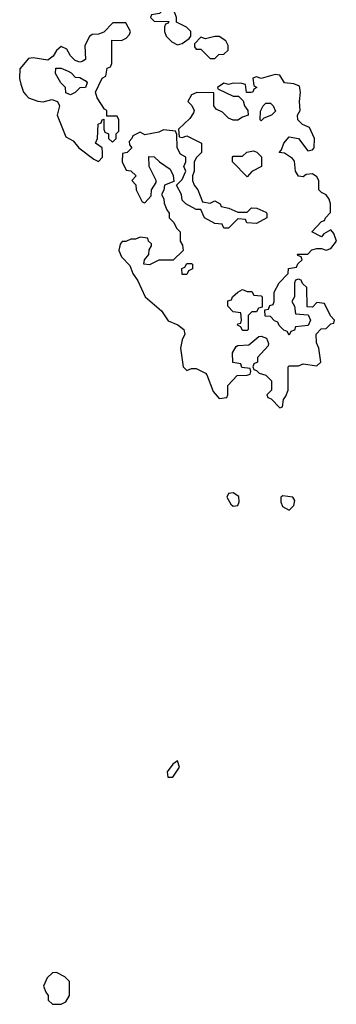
# Model space of a CAD drawing. Header units: inches. Extents: x 2701622 to 2964296, y 496201 to 720542.
# Tile 79 of 256: x 2786051 to 2787413, y 631892 to 636121. Entities that reach past the tile are written whole.
import ezdxf

# ---------------------------------------------------------------- set-up
doc = ezdxf.new("R2010")
doc.units = ezdxf.units.IN
doc.header["$MEASUREMENT"] = 0
doc.layers.add('C7683', color=7, linetype='Continuous')

msp = doc.modelspace()

# ---------------------------------------------------------------- linework, layer by layer
at = {"layer": 'C7683', "color": 4, "elevation": 4}
for points in [[(2786690, 636186), (2786652.7, 636147.3), (2786618, 636142), (2786614, 636130), (2786630, 636114), (2786692.7, 636112.7), (2786690, 636106), (2786678, 636102), (2786674, 636090), (2786674, 636070), (2786682, 636050), (2786705.4, 636025.4), (2786730, 636012), (2786750, 636018), (2786780.4, 636039.6), (2786788, 636050), (2786788, 636070), (2786768.9, 636088.9), (2786726, 636110), (2786726, 636130), (2786718, 636150), (2786710, 636166)], [(2786507.3, 636107.3), (2786452.7, 636107.3), (2786412.7, 636067.3), (2786390, 636058), (2786363.6, 636056.4), (2786351.6, 636048.4), (2786331.3, 636010), (2786334, 635950), (2786319.6, 635940.4), (2786310, 635938), (2786290, 635946), (2786270, 635966), (2786254.6, 635994.6), (2786230, 636006), (2786210, 635988), (2786196, 635964), (2786172.7, 635947.3), (2786110, 635957.2), (2786090, 635954), (2786052, 635910), (2786051.3, 635868.7), (2786056, 635844), (2786067.7, 635810), (2786077.3, 635797.3), (2786090, 635785.5), (2786130, 635770.7), (2786152.7, 635767.3), (2786190, 635778), (2786214, 635770), (2786222, 635750), (2786212, 635710), (2786250, 635618), (2786281, 635601), (2786306, 635570), (2786370, 635521), (2786390, 635512), (2786408, 635530), (2786408, 635550), (2786406, 635570), (2786378, 635590), (2786386, 635610), (2786388.4, 635671.6), (2786402, 635678), (2786406, 635690), (2786414, 635694), (2786414, 635650), (2786418, 635638), (2786434, 635630), (2786434, 635610), (2786450, 635594), (2786466, 635610), (2786466, 635630), (2786478, 635642), (2786478, 635690), (2786470, 635706), (2786426, 635706), (2786426, 635730), (2786416.4, 635736.4), (2786384.7, 635784.7), (2786378, 635810), (2786406, 635870), (2786422, 635878), (2786427.3, 635912.7), (2786442, 635918), (2786447.3, 635932.7), (2786447.3, 636032.7), (2786490, 636032), (2786510, 636042), (2786523.1, 636056.9), (2786528.7, 636070)], [(2786910, 636048.7), (2786890, 636048.7), (2786850, 636038), (2786830, 636046), (2786803.6, 636016.4), (2786803.6, 636003.6), (2786810, 635994), (2786830, 635994), (2786870, 635954), (2786890, 635954), (2786908.4, 635971.6), (2786930, 635972), (2786948, 635990), (2786948, 636010), (2786938, 636030)], [(2786270, 635798), (2786250, 635806), (2786248, 635830), (2786228, 635850), (2786206, 635890), (2786207.3, 635912.7), (2786230, 635912), (2786259.6, 635899.6), (2786272.7, 635892.7), (2786290, 635874), (2786310, 635872), (2786336.9, 635856.9), (2786342, 635850), (2786334, 635830), (2786310, 635828), (2786290, 635808)], [(2787150, 635885.2), (2787090, 635868), (2787070, 635875.3), (2787054, 635870), (2787058, 635838), (2787072, 635830), (2787058, 635822), (2787054, 635810), (2787047.3, 635807.3), (2787027.3, 635807.3), (2787022, 635842), (2787007.3, 635847.3), (2786970, 635848.7), (2786950, 635842), (2786930, 635848), (2786902, 635830), (2786903.6, 635823.6), (2786970, 635792), (2786992, 635792), (2787012, 635772), (2787018, 635750), (2787032, 635730), (2787034, 635710), (2787010, 635702), (2786990, 635688.7), (2786970, 635689), (2786950, 635698), (2786923.1, 635723.1), (2786896.4, 635736.4), (2786886, 635750), (2786886, 635806), (2786812.7, 635807.3), (2786790, 635798), (2786774, 635770), (2786791.6, 635751.6), (2786802, 635730), (2786799.6, 635720.4), (2786783.6, 635696.4), (2786734, 635650), (2786738, 635618), (2786750, 635614), (2786770, 635622), (2786834, 635590), (2786834, 635550), (2786811.6, 635528.4), (2786802, 635510), (2786802, 635470), (2786794, 635450), (2786794, 635430), (2786802, 635410), (2786818, 635390), (2786838, 635338), (2786870, 635332), (2786890, 635342), (2786914, 635330), (2786918, 635318), (2786951.6, 635311.6), (2786990, 635294), (2787030, 635294), (2787048, 635312), (2787071.1, 635311.1), (2787110, 635294), (2787114, 635290), (2787114, 635270), (2787070, 635246), (2787028.4, 635248.4), (2787022, 635262), (2786990, 635266), (2786950, 635226), (2786930, 635226), (2786922, 635242), (2786890, 635246), (2786846, 635270), (2786830, 635306), (2786810, 635306), (2786766, 635330), (2786750, 635346), (2786748, 635370), (2786726, 635410), (2786750, 635434), (2786766, 635470), (2786758, 635490), (2786766, 635510), (2786766, 635530), (2786743.1, 635543.1), (2786728, 635570), (2786727.3, 635627.3), (2786722, 635642), (2786670, 635648), (2786650, 635638), (2786590, 635626), (2786570, 635638), (2786538, 635622), (2786534, 635610), (2786522, 635598), (2786523.6, 635583.6), (2786534, 635570), (2786514, 635550), (2786494, 635546), (2786492, 635510), (2786510, 635474), (2786530, 635472), (2786552, 635450), (2786534, 635430), (2786551.6, 635411.6), (2786552, 635390), (2786578, 635338), (2786590, 635334), (2786616.4, 635363.6), (2786618, 635390), (2786638, 635422), (2786638, 635430), (2786608.7, 635490), (2786607.3, 635532.7), (2786630, 635532), (2786652, 635510), (2786698.8, 635478.8), (2786711.6, 635451.6), (2786714, 635426), (2786674, 635410), (2786671.6, 635388.4), (2786662, 635370), (2786671.6, 635351.6), (2786672.7, 635332.7), (2786683.6, 635303.6), (2786694, 635290), (2786694, 635270), (2786714, 635250), (2786725.4, 635225.4), (2786742, 635210), (2786742, 635170), (2786751.6, 635151.6), (2786754, 635130), (2786711.6, 635088.4), (2786650, 635088), (2786610, 635068), (2786586, 635070), (2786588, 635090), (2786607.3, 635112.7), (2786608.4, 635131.6), (2786618, 635150), (2786618, 635158), (2786606, 635170), (2786602, 635182), (2786570, 635186), (2786550, 635178), (2786530, 635178), (2786508, 635168), (2786492, 635168), (2786483.6, 635156.4), (2786478, 635130), (2786490, 635102), (2786525.4, 635065.4), (2786538, 635030), (2786559.1, 634999.1), (2786590.8, 634930), (2786661, 634870), (2786690, 634826.8), (2786731.3, 634810), (2786758, 634790), (2786761, 634770), (2786750, 634746), (2786742.8, 634710), (2786754, 634630), (2786770, 634614), (2786790, 634622), (2786810, 634622), (2786850, 634602), (2786856, 634596), (2786883.6, 634523.6), (2786910, 634494), (2786942, 634498), (2786946, 634510), (2786946, 634550), (2786987.3, 634592.7), (2787030, 634594), (2787042, 634598), (2787046, 634610), (2787042, 634622), (2787007.3, 634627.3), (2787002, 634642), (2786968.4, 634648.4), (2786966, 634690), (2786983.1, 634716.9), (2786990, 634722), (2787036.4, 634723.6), (2787080.4, 634759.6), (2787090, 634762), (2787112.7, 634752.7), (2787122, 634730), (2787119.6, 634720.4), (2787074, 634670), (2787074, 634650), (2787058, 634642), (2787054, 634630), (2787058, 634618), (2787070, 634614), (2787082, 634602), (2787110, 634594), (2787134, 634570), (2787134, 634530), (2787114, 634510), (2787118, 634498), (2787132.7, 634492.7), (2787170, 634454), (2787182, 634458), (2787186, 634490), (2787196.4, 634503.6), (2787206, 634530), (2787206, 634630), (2787210, 634634), (2787250, 634634), (2787270, 634642), (2787330, 634634), (2787346, 634650), (2787338, 634710), (2787327.3, 634732.7), (2787326, 634770), (2787347.3, 634792.7), (2787370, 634794), (2787390, 634814), (2787402, 634818), (2787406, 634830), (2787388.4, 634848.4), (2787362, 634902), (2787330, 634906), (2787310, 634886), (2787287.3, 634887.3), (2787286, 634970), (2787267.3, 634987.3), (2787262, 635002), (2787250, 635006), (2787238, 635002), (2787234, 634990), (2787234, 634930), (2787222, 634910), (2787234, 634890), (2787238, 634858), (2787292.7, 634852.7), (2787302, 634830), (2787292.7, 634807.3), (2787238, 634802), (2787232.7, 634787.3), (2787218, 634782), (2787210, 634766), (2787202, 634782), (2787187.3, 634787.3), (2787167.3, 634807.3), (2787162, 634822), (2787147.3, 634827.3), (2787130, 634846), (2787107.3, 634847.3), (2787106, 634874), (2787122, 634878), (2787127.3, 634892.7), (2787142, 634898), (2787146, 634910), (2787146, 634950), (2787168, 634990), (2787206, 635030), (2787207.3, 635052.7), (2787242, 635058), (2787247.3, 635072.7), (2787266, 635090), (2787262, 635102), (2787247.3, 635107.3), (2787246, 635114), (2787290, 635114), (2787308.4, 635131.6), (2787330, 635138), (2787350, 635138), (2787370, 635131.3), (2787390, 635138), (2787413.2, 635170), (2787403.1, 635203.1), (2787390, 635218), (2787359.6, 635200.4), (2787350, 635188), (2787308, 635210), (2787350, 635254), (2787362, 635258), (2787366, 635270), (2787388, 635292), (2787388.7, 635330), (2787382, 635350), (2787370, 635368), (2787350, 635378), (2787338, 635390), (2787338, 635430), (2787330, 635446), (2787310, 635458), (2787283.6, 635456.4), (2787270, 635446), (2787250, 635448), (2787238, 635470), (2787233.2, 635513.2), (2787224.7, 635524.7), (2787190, 635548), (2787168, 635550), (2787178, 635562), (2787188, 635590), (2787210, 635618), (2787250.6, 635610.6), (2787290, 635558), (2787310, 635562), (2787318, 635570), (2787319.3, 635610), (2787297.2, 635657.2), (2787268, 635670), (2787248, 635690), (2787246, 635710), (2787258, 635730), (2787255.3, 635770), (2787259.3, 635810), (2787254.5, 635834.5), (2787230, 635845.2), (2787190, 635849), (2787170, 635882)], [(2787090, 635686), (2787086, 635690), (2787087.3, 635727.3), (2787098, 635750), (2787110, 635762), (2787130, 635762), (2787142, 635750), (2787151.6, 635728.4), (2787134, 635710), (2787102, 635698)], [(2787030, 635446), (2786966, 635510), (2786966, 635530), (2786970, 635534), (2787010, 635534), (2787028.4, 635551.6), (2787056.9, 635556.9), (2787071.3, 635551.3), (2787091, 635531), (2787092, 635490), (2787050, 635468)], [(2786750, 635026), (2786748.4, 635051.6), (2786762, 635058), (2786770, 635074), (2786790, 635074), (2786794, 635070), (2786794, 635050), (2786778, 635042), (2786770, 635026)], [(2787030, 634954), (2787050, 634954), (2787058, 634938), (2787090, 634934), (2787094, 634930), (2787094, 634886), (2787078, 634882), (2787070, 634866), (2787050, 634866), (2787034, 634850), (2787034, 634790), (2787030, 634786), (2787010, 634786), (2787002, 634802), (2786988.4, 634808.4), (2786990, 634814), (2787002, 634818), (2787006, 634830), (2787002, 634862), (2786970, 634866), (2786946, 634890), (2786947.3, 634912.7), (2786962, 634918), (2786966, 634930), (2786988.9, 634951.1), (2787010, 634962)], [(2786970, 634088), (2786950, 634086), (2786942, 634070), (2786959.6, 634039.6), (2786970, 634032), (2786990, 634034), (2786995.3, 634050), (2786993.6, 634073.6)], [(2787183.6, 634076.4), (2787174, 634070), (2787174, 634050), (2787182, 634030), (2787210, 634014), (2787230, 634034), (2787235.3, 634055.3), (2787226, 634070)], [(2786730, 632938), (2786710, 632924), (2786685.5, 632890), (2786688.2, 632868.2), (2786710, 632866.8), (2786739, 632910)], [(2786210, 632028), (2786192.7, 632027.3), (2786170, 632006), (2786154, 631970), (2786163.6, 631943.6), (2786174, 631930), (2786174, 631910), (2786192.7, 631892.7), (2786230, 631892), (2786250, 631902), (2786266, 631930), (2786266, 631990), (2786246, 632010)]]:
    msp.add_lwpolyline(points, close=True, dxfattribs=at)

doc.saveas('drawing.dxf')
